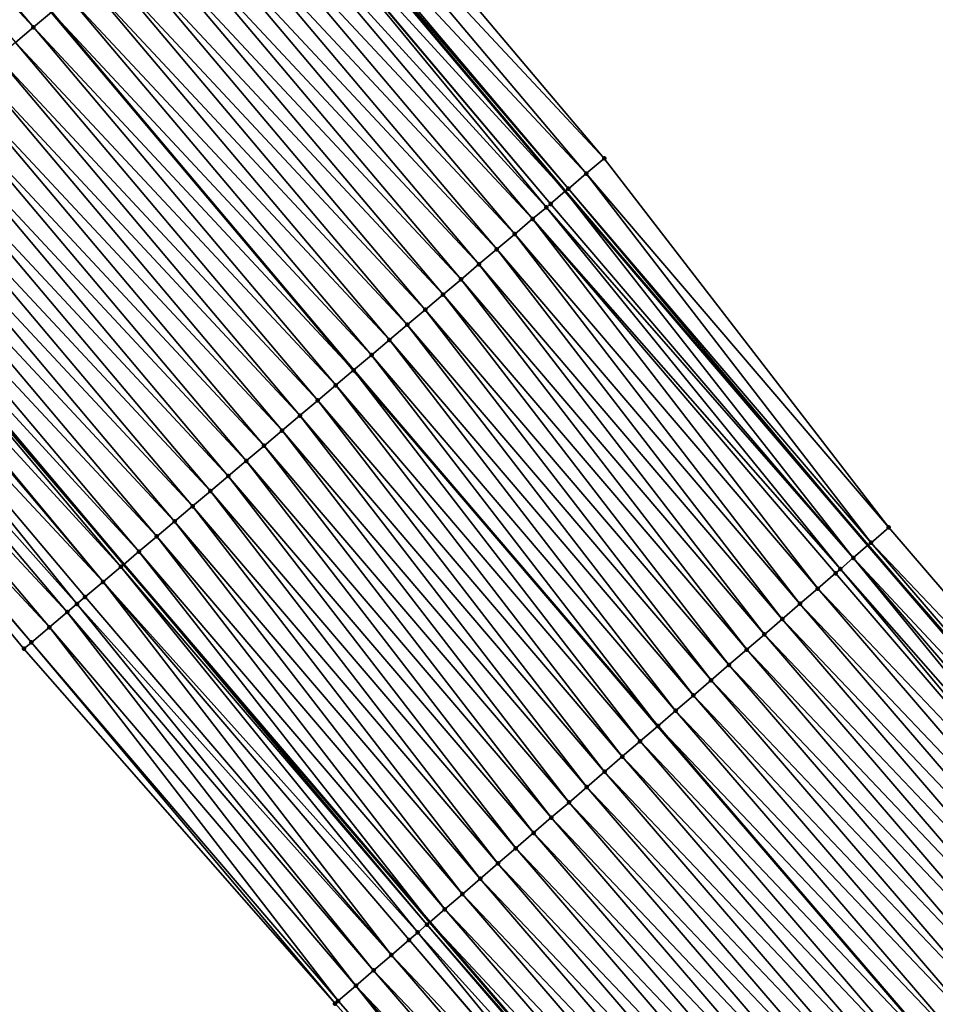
# Model space of a CAD drawing. Header units: feet. Extents: x 2007189 to 2022806, y 818621 to 837694.
# Tile 19 of 256: x 2014608 to 2014647, y 821055 to 821097. Entities that reach past the tile are written whole.
import ezdxf

# ---------------------------------------------------------------- set-up
doc = ezdxf.new("R2010")
doc.units = ezdxf.units.FT
doc.header["$MEASUREMENT"] = 0
for name, color, linetype, lineweight in [('EP_Travel Lane', 172, 'Continuous', 53), ('Road Shots', 141, 'Continuous', 100), ('Road X-Section', 40, 'Continuous', 13), ('STRIPING', 60, 'Continuous', 53)]:
    doc.layers.add(name, color=color, linetype=linetype, lineweight=lineweight)
doc.layers.add('I-77-MM17-21_SB-Surface-Border', color=7, linetype='Continuous')
doc.layers.add('I-77-MM17-21_SB-Surface-TIN', color=7, linetype='Continuous')

msp = doc.modelspace()

# ---------------------------------------------------------------- linework, layer by layer
at = {"layer": 'EP_Travel Lane'}
for points in [[(2014373.853957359, 821369.7973482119, 268.5184377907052), (2014386.100229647, 821353.9863213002, 268.3177744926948), (2014398.366243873, 821338.1643333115, 268.1157343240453), (2014410.643683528, 821322.3773104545, 267.928994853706), (2014422.921013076, 821306.5904291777, 267.7250759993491), (2014435.341972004, 821290.8081918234, 267.4988022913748), (2014447.744616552, 821275.1194586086, 267.3036424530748), (2014460.195671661, 821259.4047388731, 267.1147935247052), (2014472.671954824, 821243.7743344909, 266.9326493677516), (2014485.147994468, 821228.1442351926, 266.7116859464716), (2014497.902999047, 821212.5285371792, 266.5123580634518), (2014510.617092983, 821197.091328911, 266.301299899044), (2014523.229087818, 821181.6951979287, 266.0950114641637), (2014535.769997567, 821166.1167104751, 265.8994407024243), (2014548.310847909, 821150.5382968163, 265.6941233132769), (2014561.072843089, 821134.984955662, 265.4972799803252), (2014573.819890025, 821119.5746182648, 265.3118662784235), (2014586.669437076, 821104.1072733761, 265.128037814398), (2014599.570827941, 821088.8263381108, 264.9107476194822), (2014612.472190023, 821073.5454369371, 264.6891611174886), (2014625.529469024, 821058.2732003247, 264.4614880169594), (2014638.56351535, 821043.1050384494, 264.2596367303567), (2014651.639657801, 821027.91879922, 264.0519494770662), (2014664.743546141, 821012.8108900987, 263.8532387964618)], [(2014405.504664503, 821369.0269005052, 267.5518156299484), (2014417.742723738, 821353.2436675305, 267.329344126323), (2014430.020133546, 821337.4566830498, 267.1379403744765), (2014442.297477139, 821321.6697837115, 266.9362125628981), (2014454.599537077, 821306.0416258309, 266.7578830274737), (2014467.002259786, 821290.3527937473, 266.5752984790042), (2014479.381460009, 821274.7287879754, 266.3502706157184), (2014491.857649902, 821259.0985004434, 266.1532553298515), (2014504.333707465, 821243.4683786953, 265.9351483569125), (2014516.849162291, 821228.1429652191, 265.7118770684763), (2014529.563236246, 821212.7057812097, 265.4976771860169), (2014542.324479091, 821197.1465768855, 265.2964364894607), (2014554.898113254, 821181.5944285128, 265.1107420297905), (2014567.471860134, 821166.0421407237, 264.9434946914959), (2014580.075537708, 821150.712655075, 264.772652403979), (2014592.822525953, 821135.3023886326, 264.5777724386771), (2014605.514837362, 821120.0283185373, 264.3753991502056), (2014618.416291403, 821104.7473084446, 264.1675141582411), (2014631.31766812, 821089.4663899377, 263.9481167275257), (2014644.236063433, 821074.3584732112, 263.7194495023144), (2014657.269999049, 821059.190440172, 263.5019639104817), (2014670.282031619, 821044.0730757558, 263.2928787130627), (2014683.37444203, 821028.9551887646, 263.0971655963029), (2014696.466936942, 821013.8372041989, 262.9149687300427)]]:
    msp.add_polyline3d(points, dxfattribs=at)
at = {"layer": 'I-77-MM17-21_SB-Surface-Border', "color": 3, "linetype": 'Continuous', "lineweight": -3}
for points in [[(2014405.641703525, 821369.1331777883, 267.5420234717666), (2014418.667895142, 821353.964126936, 267.2566906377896), (2014430.156331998, 821337.5627141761, 267.1295725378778), (2014443.222591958, 821322.390315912, 266.8547292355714), (2014455.518322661, 821306.7689944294, 266.6774759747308), (2014467.921069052, 821291.0801324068, 266.4986994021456), (2014480.296797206, 821275.4603400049, 266.2784309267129), (2014492.772867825, 821259.8302019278, 266.0624007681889), (2014504.467885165, 821243.5755989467, 265.9259152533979), (2014517.754245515, 821228.889534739, 265.6235767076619), (2014531.239793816, 821214.0886115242, 265.3418197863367), (2014543.235657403, 821197.8844702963, 265.21054609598), (2014555.810841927, 821182.3335444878, 265.0273428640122), (2014569.163251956, 821167.41184108, 264.7863094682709), (2014581.749516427, 821152.0994371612, 264.6055544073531), (2014594.496481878, 821136.6891982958, 264.4069952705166), (2014607.173482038, 821121.4309101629, 264.2115497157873), (2014620.074939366, 821106.1498961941, 264.0041525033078), (2014632.976235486, 821090.8690731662, 263.7727450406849), (2014645.124142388, 821075.1228823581, 263.6301706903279), (2014658.158100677, 821059.9548229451, 263.4158821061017), (2014671.167343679, 821044.8408362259, 263.2088249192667), (2014684.259726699, 821029.722980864, 263.0087292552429), (2014697.352205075, 821014.6050153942, 262.8238862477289)], [(2014661.740030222, 821010.2088786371, 263.924746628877), (2014649.391660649, 821025.9712155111, 264.1129668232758), (2014634.794416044, 821039.8648535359, 264.3563422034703), (2014621.488211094, 821054.7989266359, 264.5736757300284), (2014608.207787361, 821069.9433442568, 264.8171095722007), (2014595.516439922, 821085.4015963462, 265.0357809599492), (2014582.543688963, 821100.6221802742, 265.260665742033), (2014569.767052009, 821116.220677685, 265.4334277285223), (2014557.339517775, 821131.8953676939, 265.6141137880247), (2014544.77028889, 821147.6736505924, 265.8213256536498), (2014531.555560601, 821162.7067583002, 266.0568648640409), (2014519.07631249, 821178.3350408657, 266.2578212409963), (2014506.276411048, 821193.5142363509, 266.4639448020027), (2014494.015150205, 821209.3245491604, 266.6633381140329), (2014480.546410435, 821224.4688368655, 266.8971376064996), (2014468.215099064, 821240.2147896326, 267.0924158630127), (2014455.475110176, 821255.634717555, 267.2733902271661), (2014442.982557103, 821271.3525292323, 267.4842949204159), (2014430.454364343, 821286.9421755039, 267.6665810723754), (2014417.925083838, 821302.7026386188, 267.913826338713), (2014407.151252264, 821319.6594861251, 268.0642212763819), (2014393.626834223, 821334.476079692, 268.3011763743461), (2014381.25188892, 821350.228200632, 268.5185010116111), (2014369.131771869, 821366.137092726, 268.7079517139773)]]:
    msp.add_polyline3d(points, dxfattribs=at)
at = {"layer": 'I-77-MM17-21_SB-Surface-TIN', "color": 128, "linetype": 'Continuous', "lineweight": -3}
for points in [[(2014608.617257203, 821096.468906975, 264.5546716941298), (2014595.715816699, 821111.7499010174, 264.7645706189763), (2014594.951911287, 821111.1045727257, 264.7923407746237)], [(2014608.617257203, 821096.468906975, 264.5546716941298), (2014609.381153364, 821097.1142461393, 264.5255288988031), (2014595.715816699, 821111.7499010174, 264.7645706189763)], [(2014607.853368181, 821095.8235592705, 264.5848844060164), (2014608.617257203, 821096.468906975, 264.5546716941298), (2014594.951911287, 821111.1045727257, 264.7923407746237)], [(2014632.976235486, 821090.8690731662, 263.7727450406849), (2014620.074939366, 821106.1498961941, 264.0041525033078), (2014619.311351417, 821105.5041918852, 264.079227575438)], [(2014632.212696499, 821090.2233108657, 263.8551153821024), (2014619.311351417, 821105.5041918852, 264.079227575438), (2014618.547791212, 821104.8584547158, 264.1584366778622)], [(2014632.212696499, 821090.2233108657, 263.8551153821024), (2014632.976235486, 821090.8690731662, 263.7727450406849), (2014619.311351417, 821105.5041918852, 264.079227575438)], [(2014617.806075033, 821104.2315413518, 264.2096376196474), (2014631.31766812, 821089.4663899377, 263.9481167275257), (2014618.416291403, 821104.7473084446, 264.1675141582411)], [(2014631.449163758, 821089.5775411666, 263.9384165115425), (2014618.547791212, 821104.8584547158, 264.1584366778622), (2014618.416291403, 821104.7473084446, 264.1675141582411)], [(2014631.449163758, 821089.5775411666, 263.9384165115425), (2014618.416291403, 821104.7473084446, 264.1675141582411), (2014631.31766812, 821089.4663899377, 263.9481167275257)], [(2014631.449163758, 821089.5775411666, 263.9384165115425), (2014632.212696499, 821090.2233108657, 263.8551153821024), (2014618.547791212, 821104.8584547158, 264.1584366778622)], [(2014630.50921894, 821088.7830856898, 264.0029555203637), (2014617.784049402, 821104.212932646, 264.210585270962), (2014617.020144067, 821103.567604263, 264.2383672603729)], [(2014630.685450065, 821088.9319857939, 263.9947544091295), (2014617.806075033, 821104.2315413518, 264.2096376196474), (2014617.784049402, 821104.212932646, 264.210585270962)], [(2014630.50921894, 821088.7830856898, 264.0029555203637), (2014630.685450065, 821088.9319857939, 263.9947544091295), (2014617.784049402, 821104.212932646, 264.210585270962)], [(2014630.685450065, 821088.9319857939, 263.9947544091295), (2014631.31766812, 821089.4663899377, 263.9481167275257), (2014617.806075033, 821104.2315413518, 264.2096376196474)], [(2014629.921561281, 821088.2866378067, 264.0250023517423), (2014617.020144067, 821103.567604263, 264.2383672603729), (2014616.256231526, 821102.9222844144, 264.2650755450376)], [(2014629.921561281, 821088.2866378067, 264.0250023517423), (2014630.50921894, 821088.7830856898, 264.0029555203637), (2014617.020144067, 821103.567604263, 264.2383672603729)], [(2014629.157652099, 821087.6413139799, 264.0522107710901), (2014616.256231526, 821102.9222844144, 264.2650755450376), (2014615.492318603, 821102.2769650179, 264.2917269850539)], [(2014629.157652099, 821087.6413139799, 264.0522107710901), (2014629.921561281, 821088.2866378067, 264.0250023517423), (2014616.256231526, 821102.9222844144, 264.2650755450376)], [(2014628.393752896, 821086.995978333, 264.0809062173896), (2014615.492318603, 821102.2769650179, 264.2917269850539), (2014614.728416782, 821101.6316324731, 264.3200325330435)], [(2014628.393752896, 821086.995978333, 264.0809062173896), (2014629.157652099, 821087.6413139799, 264.0522107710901), (2014615.492318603, 821102.2769650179, 264.2917269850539)], [(2014627.629857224, 821086.3506385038, 264.110127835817), (2014614.728416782, 821101.6316324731, 264.3200325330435), (2014613.964518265, 821100.9862960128, 264.3488306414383)], [(2014627.629857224, 821086.3506385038, 264.110127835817), (2014628.393752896, 821086.995978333, 264.0809062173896), (2014614.728416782, 821101.6316324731, 264.3200325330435)], [(2014626.865954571, 821085.7053069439, 264.1383091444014), (2014613.964518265, 821100.9862960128, 264.3488306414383), (2014613.200624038, 821100.3409544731, 264.3782677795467)], [(2014626.865954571, 821085.7053069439, 264.1383091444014), (2014627.629857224, 821086.3506385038, 264.110127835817), (2014613.964518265, 821100.9862960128, 264.3488306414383)], [(2014626.102062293, 821085.0599630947, 264.1680364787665), (2014613.200624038, 821100.3409544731, 264.3782677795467), (2014612.436734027, 821099.6956079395, 264.4083331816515)], [(2014626.102062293, 821085.0599630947, 264.1680364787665), (2014626.865954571, 821085.7053069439, 264.1383091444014), (2014613.200624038, 821100.3409544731, 264.3782677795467)], [(2014625.338146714, 821084.4146468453, 264.1942916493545), (2014612.436734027, 821099.6956079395, 264.4083331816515), (2014611.672846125, 821099.0502589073, 264.4387129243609)], [(2014625.338146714, 821084.4146468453, 264.1942916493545), (2014626.102062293, 821085.0599630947, 264.1680364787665), (2014612.436734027, 821099.6956079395, 264.4083331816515)], [(2014624.574265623, 821083.7692897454, 264.2256859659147), (2014611.672846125, 821099.0502589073, 264.4387129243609), (2014610.908964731, 821098.4049021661, 264.4700624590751)], [(2014624.574265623, 821083.7692897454, 264.2256859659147), (2014625.338146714, 821084.4146468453, 264.1942916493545), (2014611.672846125, 821099.0502589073, 264.4387129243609)], [(2014623.810388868, 821083.123927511, 264.2577262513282), (2014610.908964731, 821098.4049021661, 264.4700624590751), (2014610.145075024, 821097.7595552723, 264.5001731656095)], [(2014623.810388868, 821083.123927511, 264.2577262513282), (2014624.574265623, 821083.7692897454, 264.2256859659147), (2014610.908964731, 821098.4049021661, 264.4700624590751)], [(2014623.046496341, 821082.4785839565, 264.2874165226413), (2014610.145075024, 821097.7595552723, 264.5001731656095), (2014609.381153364, 821097.1142461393, 264.5255288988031)], [(2014623.046496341, 821082.4785839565, 264.2874165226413), (2014623.810388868, 821083.123927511, 264.2577262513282), (2014610.145075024, 821097.7595552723, 264.5001731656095)], [(2014608.617257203, 821096.468906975, 264.5546716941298), (2014622.282563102, 821081.8332885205, 264.311047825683), (2014609.381153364, 821097.1142461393, 264.5255288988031)], [(2014623.046496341, 821082.4785839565, 264.2874165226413), (2014609.381153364, 821097.1142461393, 264.5255288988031), (2014622.282563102, 821081.8332885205, 264.311047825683)], [(2014621.518662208, 821081.1879549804, 264.33948367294), (2014608.617257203, 821096.468906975, 264.5546716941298), (2014607.853368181, 821095.8235592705, 264.5848844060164)], [(2014621.518662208, 821081.1879549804, 264.33948367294), (2014622.282563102, 821081.8332885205, 264.311047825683), (2014608.617257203, 821096.468906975, 264.5546716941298)], [(2014620.754754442, 821080.5426294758, 264.3669031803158), (2014607.853368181, 821095.8235592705, 264.5848844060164), (2014607.089476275, 821095.1782149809, 264.6146674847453)], [(2014620.754754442, 821080.5426294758, 264.3669031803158), (2014621.518662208, 821081.1879549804, 264.33948367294), (2014607.853368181, 821095.8235592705, 264.5848844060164)], [(2014619.990877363, 821079.8972676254, 264.3988951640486), (2014607.089476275, 821095.1782149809, 264.6146674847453), (2014606.325577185, 821094.5328792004, 264.6433800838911)], [(2014619.990877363, 821079.8972676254, 264.3988951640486), (2014620.754754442, 821080.5426294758, 264.3669031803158), (2014607.089476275, 821095.1782149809, 264.6146674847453)], [(2014619.226983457, 821079.251925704, 264.4283799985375), (2014606.325577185, 821094.5328792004, 264.6433800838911), (2014605.561685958, 821093.8875341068, 264.6732643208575)], [(2014619.226983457, 821079.251925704, 264.4283799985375), (2014619.990877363, 821079.8972676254, 264.3988951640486), (2014606.325577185, 821094.5328792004, 264.6433800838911)], [(2014618.463089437, 821078.6065839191, 264.4578476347), (2014605.561685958, 821093.8875341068, 264.6732643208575), (2014604.797796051, 821093.2421874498, 264.7033452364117)], [(2014618.463089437, 821078.6065839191, 264.4578476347), (2014619.226983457, 821079.251925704, 264.4283799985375), (2014605.561685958, 821093.8875341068, 264.6732643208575)], [(2014617.699187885, 821077.9612510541, 264.4861931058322), (2014604.797796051, 821093.2421874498, 264.7033452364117), (2014604.033900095, 821092.5968479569, 264.7325248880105)], [(2014617.699187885, 821077.9612510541, 264.4861931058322), (2014618.463089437, 821078.6065839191, 264.4578476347), (2014604.797796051, 821093.2421874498, 264.7033452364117)], [(2014616.935273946, 821077.3159328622, 264.5126926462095), (2014604.033900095, 821092.5968479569, 264.7325248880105), (2014603.269982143, 821091.9515345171, 264.7584269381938)], [(2014616.935273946, 821077.3159328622, 264.5126926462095), (2014617.699187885, 821077.9612510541, 264.4861931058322), (2014604.033900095, 821092.5968479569, 264.7325248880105)], [(2014616.171365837, 821076.6706077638, 264.5400610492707), (2014603.269982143, 821091.9515345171, 264.7584269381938), (2014602.506071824, 821091.3062120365, 264.7854663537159)], [(2014616.171365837, 821076.6706077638, 264.5400610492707), (2014616.935273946, 821077.3159328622, 264.5126926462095), (2014603.269982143, 821091.9515345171, 264.7584269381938)], [(2014615.407467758, 821076.0252707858, 264.5689239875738), (2014602.506071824, 821091.3062120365, 264.7854663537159), (2014601.742166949, 821090.6608831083, 264.8133169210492)], [(2014615.407467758, 821076.0252707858, 264.5689239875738), (2014616.171365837, 821076.6706077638, 264.5400610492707), (2014602.506071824, 821091.3062120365, 264.7854663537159)], [(2014645.124142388, 821075.1228823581, 263.6301706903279), (2014632.976235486, 821090.8690731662, 263.7727450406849), (2014632.212696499, 821090.2233108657, 263.8551153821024)], [(2014614.643562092, 821075.3799427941, 264.5966563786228), (2014601.742166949, 821090.6608831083, 264.8133169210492), (2014600.978276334, 821090.01553729, 264.8432923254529)], [(2014614.643562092, 821075.3799427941, 264.5966563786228), (2014615.407467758, 821076.0252707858, 264.5689239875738), (2014601.742166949, 821090.6608831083, 264.8133169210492)], [(2014613.879688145, 821074.7345772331, 264.6291151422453), (2014600.978276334, 821090.01553729, 264.8432923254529), (2014600.2144173, 821089.3701540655, 264.8779735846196)], [(2014613.879688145, 821074.7345772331, 264.6291151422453), (2014614.643562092, 821075.3799427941, 264.5966563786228), (2014600.978276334, 821090.01553729, 264.8432923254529)], [(2014644.366258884, 821074.4704918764, 263.7095940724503), (2014632.212696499, 821090.2233108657, 263.8551153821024), (2014631.449163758, 821089.5775411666, 263.9384165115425)], [(2014644.366258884, 821074.4704918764, 263.7095940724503), (2014645.124142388, 821075.1228823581, 263.6301706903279), (2014632.212696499, 821090.2233108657, 263.8551153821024)], [(2014631.449163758, 821089.5775411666, 263.9384165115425), (2014631.31766812, 821089.4663899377, 263.9481167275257), (2014644.236063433, 821074.3584732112, 263.7194495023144)], [(2014644.366258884, 821074.4704918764, 263.7095940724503), (2014631.449163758, 821089.5775411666, 263.9384165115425), (2014644.236063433, 821074.3584732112, 263.7194495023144)], [(2014613.115806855, 821074.08922037, 264.6604796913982), (2014600.2144173, 821089.3701540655, 264.8779735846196), (2014599.570827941, 821088.8263381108, 264.9107476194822)], [(2014613.115806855, 821074.08922037, 264.6604796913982), (2014613.879688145, 821074.7345772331, 264.6291151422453), (2014600.2144173, 821089.3701540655, 264.8779735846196)], [(2014643.608219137, 821073.8182832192, 263.766975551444), (2014631.31766812, 821089.4663899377, 263.9481167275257), (2014630.685450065, 821088.9319857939, 263.9947544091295)], [(2014643.608219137, 821073.8182832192, 263.766975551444), (2014644.236063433, 821074.3584732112, 263.7194495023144), (2014631.31766812, 821089.4663899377, 263.9481167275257)], [(2014612.351943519, 821073.4438422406, 264.6945196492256), (2014599.450586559, 821088.7247373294, 264.9168707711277), (2014598.808146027, 821088.1820498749, 264.9379980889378)], [(2014599.450586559, 821088.7247373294, 264.9168707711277), (2014612.472190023, 821073.5454369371, 264.6891611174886), (2014599.570827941, 821088.8263381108, 264.9107476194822)], [(2014612.351943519, 821073.4438422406, 264.6945196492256), (2014612.472190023, 821073.5454369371, 264.6891611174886), (2014599.450586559, 821088.7247373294, 264.9168707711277)], [(2014613.115806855, 821074.08922037, 264.6604796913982), (2014599.570827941, 821088.8263381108, 264.9107476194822), (2014612.472190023, 821073.5454369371, 264.6891611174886)], [(2014643.059978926, 821073.3467963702, 263.7936427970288), (2014630.50921894, 821088.7830856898, 264.0029555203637), (2014629.921561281, 821088.2866378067, 264.0250023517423)], [(2014643.608219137, 821073.8182832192, 263.766975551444), (2014630.685450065, 821088.9319857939, 263.9947544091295), (2014630.50921894, 821088.7830856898, 264.0029555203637)], [(2014643.059978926, 821073.3467963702, 263.7936427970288), (2014643.608219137, 821073.8182832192, 263.766975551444), (2014630.50921894, 821088.7830856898, 264.0029555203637)], [(2014642.091764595, 821072.5143023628, 263.8288284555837), (2014629.921561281, 821088.2866378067, 264.0250023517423), (2014629.157652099, 821087.6413139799, 264.0522107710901)], [(2014642.091764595, 821072.5143023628, 263.8288284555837), (2014642.850020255, 821073.1662597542, 263.8019069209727), (2014629.921561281, 821088.2866378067, 264.0250023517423)], [(2014642.850020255, 821073.1662597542, 263.8019069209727), (2014643.059978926, 821073.3467963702, 263.7936427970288), (2014629.921561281, 821088.2866378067, 264.0250023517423)], [(2014611.588028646, 821072.7985251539, 264.7208801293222), (2014598.686658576, 821088.0794357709, 264.9412780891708), (2014597.922693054, 821087.434178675, 264.9600918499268)], [(2014611.588028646, 821072.7985251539, 264.7208801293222), (2014598.808146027, 821088.1820498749, 264.9379980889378), (2014598.686658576, 821088.0794357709, 264.9412780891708)], [(2014611.588028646, 821072.7985251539, 264.7208801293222), (2014612.351943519, 821073.4438422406, 264.6945196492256), (2014598.808146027, 821088.1820498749, 264.9379980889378)], [(2014610.473900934, 821071.8573924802, 264.7573637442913), (2014597.922693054, 821087.434178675, 264.9600918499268), (2014597.158764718, 821086.7888775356, 264.9844464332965)], [(2014610.473900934, 821071.8573924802, 264.7573637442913), (2014610.824113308, 821072.1532086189, 264.7471712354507), (2014597.922693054, 821087.434178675, 264.9600918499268)], [(2014610.824113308, 821072.1532086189, 264.7471712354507), (2014611.588028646, 821072.7985251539, 264.7208801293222), (2014597.922693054, 821087.434178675, 264.9600918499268)], [(2014641.333507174, 821071.8623470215, 263.8555014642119), (2014629.157652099, 821087.6413139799, 264.0522107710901), (2014628.393752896, 821086.995978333, 264.0809062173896)], [(2014641.333507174, 821071.8623470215, 263.8555014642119), (2014642.091764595, 821072.5143023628, 263.8288284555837), (2014629.157652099, 821087.6413139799, 264.0522107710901)], [(2014610.060162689, 821071.5079338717, 264.7682052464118), (2014597.158764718, 821086.7888775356, 264.9844464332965), (2014596.394856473, 821086.143552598, 265.0117949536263)], [(2014610.060162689, 821071.5079338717, 264.7682052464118), (2014610.473900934, 821071.8573924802, 264.7573637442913), (2014597.158764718, 821086.7888775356, 264.9844464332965)], [(2014640.575265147, 821071.2103737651, 263.8843462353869), (2014628.393752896, 821086.995978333, 264.0809062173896), (2014627.629857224, 821086.3506385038, 264.110127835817)], [(2014640.575265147, 821071.2103737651, 263.8843462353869), (2014641.333507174, 821071.8623470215, 263.8555014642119), (2014628.393752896, 821086.995978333, 264.0809062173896)], [(2014639.81701912, 821070.5584051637, 263.9126267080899), (2014627.629857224, 821086.3506385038, 264.110127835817), (2014626.865954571, 821085.7053069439, 264.1383091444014)], [(2014639.81701912, 821070.5584051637, 263.9126267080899), (2014640.575265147, 821071.2103737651, 263.8843462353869), (2014627.629857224, 821086.3506385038, 264.110127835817)], [(2014609.296213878, 821070.8626569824, 264.7895087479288), (2014596.394856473, 821086.143552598, 265.0117949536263), (2014595.630906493, 821085.4982770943, 265.0329244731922)], [(2014609.296213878, 821070.8626569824, 264.7895087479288), (2014610.060162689, 821071.5079338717, 264.7682052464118), (2014596.394856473, 821086.143552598, 265.0117949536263)], [(2014608.532256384, 821070.2173903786, 264.8095182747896), (2014595.630906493, 821085.4982770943, 265.0329244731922), (2014595.516439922, 821085.4015963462, 265.0357809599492)], [(2014608.207787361, 821069.9433442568, 264.8171095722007), (2014608.532256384, 821070.2173903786, 264.8095182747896), (2014595.516439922, 821085.4015963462, 265.0357809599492)], [(2014608.532256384, 821070.2173903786, 264.8095182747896), (2014609.296213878, 821070.8626569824, 264.7895087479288), (2014595.630906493, 821085.4982770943, 265.0329244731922)], [(2014639.058778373, 821069.9064304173, 263.9416521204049), (2014626.865954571, 821085.7053069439, 264.1383091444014), (2014626.102062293, 821085.0599630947, 264.1680364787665)], [(2014639.058778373, 821069.9064304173, 263.9416521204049), (2014639.81701912, 821070.5584051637, 263.9126267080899), (2014626.865954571, 821085.7053069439, 264.1383091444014)], [(2014638.300527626, 821069.2544673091, 263.9692666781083), (2014626.102062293, 821085.0599630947, 264.1680364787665), (2014625.338146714, 821084.4146468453, 264.1942916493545)], [(2014638.300527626, 821069.2544673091, 263.9692666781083), (2014639.058778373, 821069.9064304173, 263.9416521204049), (2014626.102062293, 821085.0599630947, 264.1680364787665)], [(2014637.542296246, 821068.6024816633, 263.9996133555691), (2014625.338146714, 821084.4146468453, 264.1942916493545), (2014624.574265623, 821083.7692897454, 264.2256859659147)], [(2014637.542296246, 821068.6024816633, 263.9996133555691), (2014638.300527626, 821069.2544673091, 263.9692666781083), (2014625.338146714, 821084.4146468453, 264.1942916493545)], [(2014636.784075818, 821067.9504832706, 264.0315053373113), (2014624.574265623, 821083.7692897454, 264.2256859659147), (2014623.810388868, 821083.123927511, 264.2577262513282)], [(2014636.784075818, 821067.9504832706, 264.0315053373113), (2014637.542296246, 821068.6024816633, 263.9996133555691), (2014624.574265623, 821083.7692897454, 264.2256859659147)], [(2014636.025831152, 821067.2985130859, 264.0599777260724), (2014623.810388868, 821083.123927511, 264.2577262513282), (2014623.046496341, 821082.4785839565, 264.2874165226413)], [(2014636.025831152, 821067.2985130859, 264.0599777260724), (2014636.784075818, 821067.9504832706, 264.0315053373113), (2014623.810388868, 821083.123927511, 264.2577262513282)], [(2014623.046496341, 821082.4785839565, 264.2874165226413), (2014622.282563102, 821081.8332885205, 264.311047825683), (2014635.267563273, 821066.6465698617, 264.0851790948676)], [(2014636.025831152, 821067.2985130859, 264.0599777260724), (2014623.046496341, 821082.4785839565, 264.2874165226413), (2014635.267563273, 821066.6465698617, 264.0851790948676)], [(2014634.509331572, 821065.9945846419, 264.115476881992), (2014622.282563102, 821081.8332885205, 264.311047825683), (2014621.518662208, 821081.1879549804, 264.33948367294)], [(2014634.509331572, 821065.9945846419, 264.115476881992), (2014635.267563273, 821066.6465698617, 264.0851790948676), (2014622.282563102, 821081.8332885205, 264.311047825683)], [(2014633.751080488, 821065.3426219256, 264.1430439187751), (2014621.518662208, 821081.1879549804, 264.33948367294), (2014620.754754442, 821080.5426294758, 264.3669031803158)], [(2014633.751080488, 821065.3426219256, 264.1430439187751), (2014634.509331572, 821065.9945846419, 264.115476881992), (2014621.518662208, 821081.1879549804, 264.33948367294)], [(2014632.992847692, 821064.6906379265, 264.1731909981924), (2014620.754754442, 821080.5426294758, 264.3669031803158), (2014619.990877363, 821079.8972676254, 264.3988951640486)], [(2014632.992847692, 821064.6906379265, 264.1731909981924), (2014633.751080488, 821065.3426219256, 264.1430439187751), (2014620.754754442, 821080.5426294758, 264.3669031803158)], [(2014632.234616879, 821064.0386516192, 264.203617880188), (2014619.990877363, 821079.8972676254, 264.3988951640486), (2014619.226983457, 821079.251925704, 264.4283799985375)], [(2014632.234616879, 821064.0386516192, 264.203617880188), (2014632.992847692, 821064.6906379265, 264.1731909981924), (2014619.990877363, 821079.8972676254, 264.3988951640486)], [(2014631.476397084, 821063.3866524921, 264.2355988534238), (2014619.226983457, 821079.251925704, 264.4283799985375), (2014618.463089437, 821078.6065839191, 264.4578476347)], [(2014631.476397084, 821063.3866524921, 264.2355988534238), (2014632.234616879, 821064.0386516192, 264.203617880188), (2014619.226983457, 821079.251925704, 264.4283799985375)], [(2014630.718154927, 821062.7346793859, 264.2644254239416), (2014618.463089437, 821078.6065839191, 264.4578476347), (2014617.699187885, 821077.9612510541, 264.4861931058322)], [(2014630.718154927, 821062.7346793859, 264.2644254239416), (2014631.476397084, 821063.3866524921, 264.2355988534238), (2014618.463089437, 821078.6065839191, 264.4578476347)], [(2014629.959892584, 821062.0827297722, 264.2904041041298), (2014617.699187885, 821077.9612510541, 264.4861931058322), (2014616.935273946, 821077.3159328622, 264.5126926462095)], [(2014629.959892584, 821062.0827297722, 264.2904041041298), (2014630.718154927, 821062.7346793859, 264.2644254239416), (2014617.699187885, 821077.9612510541, 264.4861931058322)], [(2014629.201630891, 821061.4307794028, 264.3164743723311), (2014616.935273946, 821077.3159328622, 264.5126926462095), (2014616.171365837, 821076.6706077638, 264.5400610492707)], [(2014629.201630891, 821061.4307794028, 264.3164743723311), (2014629.959892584, 821062.0827297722, 264.2904041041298), (2014616.935273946, 821077.3159328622, 264.5126926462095)], [(2014628.443383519, 821060.7788123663, 264.3445651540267), (2014616.171365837, 821076.6706077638, 264.5400610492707), (2014615.407467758, 821076.0252707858, 264.5689239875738)], [(2014628.443383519, 821060.7788123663, 264.3445651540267), (2014629.201630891, 821061.4307794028, 264.3164743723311), (2014616.171365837, 821076.6706077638, 264.5400610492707)], [(2014627.685151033, 821060.1268280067, 264.3747559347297), (2014615.407467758, 821076.0252707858, 264.5689239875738), (2014614.643562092, 821075.3799427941, 264.5966563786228)], [(2014627.685151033, 821060.1268280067, 264.3747559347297), (2014628.443383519, 821060.7788123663, 264.3445651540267), (2014615.407467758, 821076.0252707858, 264.5689239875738)], [(2014626.926929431, 821059.4748309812, 264.4064821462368), (2014614.643562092, 821075.3799427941, 264.5966563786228), (2014613.879688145, 821074.7345772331, 264.6291151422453)], [(2014626.926929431, 821059.4748309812, 264.4064821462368), (2014627.685151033, 821060.1268280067, 264.3747559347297), (2014614.643562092, 821075.3799427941, 264.5966563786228)], [(2014658.158100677, 821059.9548229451, 263.4158821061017), (2014645.124142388, 821075.1228823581, 263.6301706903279), (2014644.366258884, 821074.4704918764, 263.7095940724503)], [(2014626.168705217, 821058.8228369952, 264.4378398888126), (2014613.879688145, 821074.7345772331, 264.6291151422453), (2014613.115806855, 821074.08922037, 264.6604796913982)], [(2014626.168705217, 821058.8228369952, 264.4378398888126), (2014626.926929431, 821059.4748309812, 264.4064821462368), (2014613.879688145, 821074.7345772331, 264.6291151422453)], [(2014657.400190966, 821059.3024629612, 263.4916090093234), (2014644.366258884, 821074.4704918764, 263.7095940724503), (2014644.236063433, 821074.3584732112, 263.7194495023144)], [(2014657.400190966, 821059.3024629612, 263.4916090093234), (2014658.158100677, 821059.9548229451, 263.4158821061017), (2014644.366258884, 821074.4704918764, 263.7095940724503)], [(2014613.115806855, 821074.08922037, 264.6604796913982), (2014612.472190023, 821073.5454369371, 264.6891611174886), (2014625.529469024, 821058.2732003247, 264.4614880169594)], [(2014626.168705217, 821058.8228369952, 264.4378398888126), (2014613.115806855, 821074.08922037, 264.6604796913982), (2014625.529469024, 821058.2732003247, 264.4614880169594)], [(2014643.608219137, 821073.8182832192, 263.766975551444), (2014657.269999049, 821059.190440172, 263.5019639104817), (2014644.236063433, 821074.3584732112, 263.7194495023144)], [(2014657.400190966, 821059.3024629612, 263.4916090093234), (2014644.236063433, 821074.3584732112, 263.7194495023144), (2014657.269999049, 821059.190440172, 263.5019639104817)], [(2014656.267116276, 821058.3276673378, 263.5711898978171), (2014643.608219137, 821073.8182832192, 263.766975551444), (2014643.059978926, 821073.3467963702, 263.7936427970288)], [(2014656.642171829, 821058.6502303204, 263.5518985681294), (2014657.269999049, 821059.190440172, 263.5019639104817), (2014643.608219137, 821073.8182832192, 263.766975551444)], [(2014656.267116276, 821058.3276673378, 263.5711898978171), (2014656.642171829, 821058.6502303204, 263.5518985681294), (2014643.608219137, 821073.8182832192, 263.766975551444)], [(2014625.020085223, 821057.8352535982, 264.4776467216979), (2014612.351943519, 821073.4438422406, 264.6945196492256), (2014611.588028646, 821072.7985251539, 264.7208801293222)], [(2014625.410457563, 821058.1708702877, 264.4658907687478), (2014612.472190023, 821073.5454369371, 264.6891611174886), (2014612.351943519, 821073.4438422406, 264.6945196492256)], [(2014625.020085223, 821057.8352535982, 264.4776467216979), (2014625.410457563, 821058.1708702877, 264.4658907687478), (2014612.351943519, 821073.4438422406, 264.6945196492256)], [(2014625.410457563, 821058.1708702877, 264.4658907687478), (2014625.529469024, 821058.2732003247, 264.4614880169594), (2014612.472190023, 821073.5454369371, 264.6891611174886)], [(2014655.883955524, 821057.9982271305, 263.5843727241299), (2014642.850020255, 821073.1662597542, 263.8019069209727), (2014642.091764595, 821072.5143023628, 263.8288284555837)], [(2014655.883955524, 821057.9982271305, 263.5843727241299), (2014643.059978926, 821073.3467963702, 263.7936427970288), (2014642.850020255, 821073.1662597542, 263.8019069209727)], [(2014655.883955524, 821057.9982271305, 263.5843727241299), (2014656.267116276, 821058.3276673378, 263.5711898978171), (2014643.059978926, 821073.3467963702, 263.7936427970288)], [(2014623.893853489, 821056.8670634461, 264.5066485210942), (2014611.588028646, 821072.7985251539, 264.7208801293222), (2014610.824113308, 821072.1532086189, 264.7471712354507)], [(2014623.893853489, 821056.8670634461, 264.5066485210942), (2014624.65215852, 821057.5189633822, 264.4866920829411), (2014611.588028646, 821072.7985251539, 264.7208801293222)], [(2014624.65215852, 821057.5189633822, 264.4866920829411), (2014625.020085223, 821057.8352535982, 264.4776467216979), (2014611.588028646, 821072.7985251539, 264.7208801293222)], [(2014655.125677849, 821057.3462953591, 263.6081890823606), (2014642.091764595, 821072.5143023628, 263.8288284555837), (2014641.333507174, 821071.8623470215, 263.8555014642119)], [(2014655.125677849, 821057.3462953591, 263.6081890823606), (2014655.883955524, 821057.9982271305, 263.5843727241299), (2014642.091764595, 821072.5143023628, 263.8288284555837)], [(2014623.893853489, 821056.8670634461, 264.5066485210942), (2014610.824113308, 821072.1532086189, 264.7471712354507), (2014610.473900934, 821071.8573924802, 264.7573637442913)], [(2014622.377277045, 821055.5632244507, 264.5513041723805), (2014610.060162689, 821071.5079338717, 264.7682052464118), (2014609.296213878, 821070.8626569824, 264.7895087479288)], [(2014623.135572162, 821056.2151359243, 264.5299490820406), (2014610.473900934, 821071.8573924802, 264.7573637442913), (2014610.060162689, 821071.5079338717, 264.7682052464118)], [(2014622.377277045, 821055.5632244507, 264.5513041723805), (2014623.135572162, 821056.2151359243, 264.5299490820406), (2014610.060162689, 821071.5079338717, 264.7682052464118)], [(2014623.135572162, 821056.2151359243, 264.5299490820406), (2014623.893853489, 821056.8670634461, 264.5066485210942), (2014610.473900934, 821071.8573924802, 264.7573637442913)], [(2014654.367425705, 821056.6943338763, 263.6356072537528), (2014641.333507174, 821071.8623470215, 263.8555014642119), (2014640.575265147, 821071.2103737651, 263.8843462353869)], [(2014654.367425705, 821056.6943338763, 263.6356072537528), (2014655.125677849, 821057.3462953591, 263.6081890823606), (2014641.333507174, 821071.8623470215, 263.8555014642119)], [(2014653.609195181, 821056.0423472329, 263.6660755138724), (2014640.575265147, 821071.2103737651, 263.8843462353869), (2014639.81701912, 821070.5584051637, 263.9126267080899)], [(2014653.609195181, 821056.0423472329, 263.6660755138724), (2014654.367425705, 821056.6943338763, 263.6356072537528), (2014640.575265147, 821071.2103737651, 263.8843462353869)], [(2014621.618964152, 821054.911333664, 264.5701514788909), (2014609.296213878, 821070.8626569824, 264.7895087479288), (2014608.532256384, 821070.2173903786, 264.8095182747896)], [(2014621.618964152, 821054.911333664, 264.5701514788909), (2014622.377277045, 821055.5632244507, 264.5513041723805), (2014609.296213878, 821070.8626569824, 264.7895087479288)], [(2014621.488211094, 821054.7989266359, 264.5736757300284), (2014608.532256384, 821070.2173903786, 264.8095182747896), (2014608.207787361, 821069.9433442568, 264.8171095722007)], [(2014621.488211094, 821054.7989266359, 264.5736757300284), (2014621.618964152, 821054.911333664, 264.5701514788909), (2014608.532256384, 821070.2173903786, 264.8095182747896)], [(2014652.85098842, 821055.3903329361, 263.6998961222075), (2014639.81701912, 821070.5584051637, 263.9126267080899), (2014639.058778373, 821069.9064304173, 263.9416521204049)], [(2014652.85098842, 821055.3903329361, 263.6998961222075), (2014653.609195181, 821056.0423472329, 263.6660755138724), (2014639.81701912, 821070.5584051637, 263.9126267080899)], [(2014652.092752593, 821054.738352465, 263.7296161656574), (2014639.058778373, 821069.9064304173, 263.9416521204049), (2014638.300527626, 821069.2544673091, 263.9692666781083)], [(2014652.092752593, 821054.738352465, 263.7296161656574), (2014652.85098842, 821055.3903329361, 263.6998961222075), (2014639.058778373, 821069.9064304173, 263.9416521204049)], [(2014651.334515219, 821054.0863737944, 263.7591179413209), (2014638.300527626, 821069.2544673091, 263.9692666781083), (2014637.542296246, 821068.6024816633, 263.9996133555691)], [(2014651.334515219, 821054.0863737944, 263.7591179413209), (2014652.092752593, 821054.738352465, 263.7296161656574), (2014638.300527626, 821069.2544673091, 263.9692666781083)], [(2014650.576290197, 821053.4343807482, 263.7903624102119), (2014637.542296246, 821068.6024816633, 263.9996133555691), (2014636.784075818, 821067.9504832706, 264.0315053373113)], [(2014650.576290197, 821053.4343807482, 263.7903624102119), (2014651.334515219, 821054.0863737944, 263.7591179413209), (2014637.542296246, 821068.6024816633, 263.9996133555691)], [(2014649.818062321, 821052.7823910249, 263.8212040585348), (2014636.784075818, 821067.9504832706, 264.0315053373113), (2014636.025831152, 821067.2985130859, 264.0599777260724)], [(2014649.818062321, 821052.7823910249, 263.8212040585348), (2014650.576290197, 821053.4343807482, 263.7903624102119), (2014636.784075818, 821067.9504832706, 264.0315053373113)], [(2014649.05982699, 821052.1304099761, 263.8509941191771), (2014636.025831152, 821067.2985130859, 264.0599777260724), (2014635.267563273, 821066.6465698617, 264.0851790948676)], [(2014649.05982699, 821052.1304099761, 263.8509941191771), (2014649.818062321, 821052.7823910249, 263.8212040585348), (2014636.025831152, 821067.2985130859, 264.0599777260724)], [(2014634.509331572, 821065.9945846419, 264.115476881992), (2014648.301547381, 821051.4784803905, 263.8745422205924), (2014635.267563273, 821066.6465698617, 264.0851790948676)], [(2014649.05982699, 821052.1304099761, 263.8509941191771), (2014635.267563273, 821066.6465698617, 264.0851790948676), (2014648.301547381, 821051.4784803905, 263.8745422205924)], [(2014647.543284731, 821050.8265311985, 263.900473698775), (2014634.509331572, 821065.9945846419, 264.115476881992), (2014633.751080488, 821065.3426219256, 264.1430439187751)], [(2014647.543284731, 821050.8265311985, 263.900473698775), (2014648.301547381, 821051.4784803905, 263.8745422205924), (2014634.509331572, 821065.9945846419, 264.115476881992)], [(2014646.7850694, 821050.1745268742, 263.9330853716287), (2014633.751080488, 821065.3426219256, 264.1430439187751), (2014632.992847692, 821064.6906379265, 264.1731909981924)], [(2014646.7850694, 821050.1745268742, 263.9330853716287), (2014647.543284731, 821050.8265311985, 263.900473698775), (2014633.751080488, 821065.3426219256, 264.1430439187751)], [(2014646.026855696, 821049.5225206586, 263.9659262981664), (2014632.992847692, 821064.6906379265, 264.1731909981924), (2014632.234616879, 821064.0386516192, 264.203617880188)], [(2014646.026855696, 821049.5225206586, 263.9659262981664), (2014646.7850694, 821050.1745268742, 263.9330853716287), (2014632.992847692, 821064.6906379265, 264.1731909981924)], [(2014645.268620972, 821048.8705389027, 263.9958021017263), (2014632.234616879, 821064.0386516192, 264.203617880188), (2014631.476397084, 821063.3866524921, 264.2355988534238)], [(2014645.268620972, 821048.8705389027, 263.9958021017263), (2014646.026855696, 821049.5225206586, 263.9659262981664), (2014632.234616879, 821064.0386516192, 264.203617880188)], [(2014644.510388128, 821048.2185549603, 264.02594293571), (2014631.476397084, 821063.3866524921, 264.2355988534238), (2014630.718154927, 821062.7346793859, 264.2644254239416)], [(2014644.510388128, 821048.2185549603, 264.02594293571), (2014645.268620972, 821048.8705389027, 263.9958021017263), (2014631.476397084, 821063.3866524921, 264.2355988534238)], [(2014643.752151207, 821047.5665757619, 264.0555086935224), (2014630.718154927, 821062.7346793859, 264.2644254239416), (2014629.959892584, 821062.0827297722, 264.2904041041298)], [(2014643.752151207, 821047.5665757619, 264.0555086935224), (2014644.510388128, 821048.2185549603, 264.02594293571), (2014630.718154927, 821062.7346793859, 264.2644254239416)], [(2014642.993900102, 821046.91461307, 264.0830734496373), (2014629.959892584, 821062.0827297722, 264.2904041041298), (2014629.201630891, 821061.4307794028, 264.3164743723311)], [(2014642.993900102, 821046.91461307, 264.0830734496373), (2014643.752151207, 821047.5665757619, 264.0555086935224), (2014629.959892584, 821062.0827297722, 264.2904041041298)], [(2014642.235644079, 821046.2626561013, 264.1099443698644), (2014629.201630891, 821061.4307794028, 264.3164743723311), (2014628.443383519, 821060.7788123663, 264.3445651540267)], [(2014642.235644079, 821046.2626561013, 264.1099443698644), (2014642.993900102, 821046.91461307, 264.0830734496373), (2014629.201630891, 821061.4307794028, 264.3164743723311)], [(2014641.477398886, 821045.6106865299, 264.1383430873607), (2014628.443383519, 821060.7788123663, 264.3445651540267), (2014627.685151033, 821060.1268280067, 264.3747559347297)], [(2014641.477398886, 821045.6106865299, 264.1383430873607), (2014642.235644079, 821046.2626561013, 264.1099443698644), (2014628.443383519, 821060.7788123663, 264.3445651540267)], [(2014640.719165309, 821044.9587034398, 264.1683806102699), (2014627.685151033, 821060.1268280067, 264.3747559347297), (2014626.926929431, 821059.4748309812, 264.4064821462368)], [(2014640.719165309, 821044.9587034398, 264.1683806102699), (2014641.477398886, 821045.6106865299, 264.1383430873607), (2014627.685151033, 821060.1268280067, 264.3747559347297)], [(2014639.960928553, 821044.3067240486, 264.1979697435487), (2014626.926929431, 821059.4748309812, 264.4064821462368), (2014626.168705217, 821058.8228369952, 264.4378398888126)], [(2014639.960928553, 821044.3067240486, 264.1979697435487), (2014640.719165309, 821044.9587034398, 264.1683806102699), (2014626.926929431, 821059.4748309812, 264.4064821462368)], [(2014639.202710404, 821043.6547230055, 264.230183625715), (2014626.168705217, 821058.8228369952, 264.4378398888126), (2014625.529469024, 821058.2732003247, 264.4614880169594)], [(2014639.202710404, 821043.6547230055, 264.230183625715), (2014639.960928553, 821044.3067240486, 264.1979697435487), (2014626.168705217, 821058.8228369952, 264.4378398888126)], [(2014638.444511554, 821043.0026995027, 264.2651202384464), (2014625.410457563, 821058.1708702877, 264.4658907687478), (2014625.020085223, 821057.8352535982, 264.4776467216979)], [(2014625.410457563, 821058.1708702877, 264.4658907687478), (2014638.56351535, 821043.1050384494, 264.2596367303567), (2014625.529469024, 821058.2732003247, 264.4614880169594)], [(2014638.444511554, 821043.0026995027, 264.2651202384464), (2014638.56351535, 821043.1050384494, 264.2596367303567), (2014625.410457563, 821058.1708702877, 264.4658907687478)], [(2014639.202710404, 821043.6547230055, 264.230183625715), (2014625.529469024, 821058.2732003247, 264.4614880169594), (2014638.56351535, 821043.1050384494, 264.2596367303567)], [(2014637.686255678, 821042.3507423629, 264.2920118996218), (2014625.020085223, 821057.8352535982, 264.4776467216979), (2014624.65215852, 821057.5189633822, 264.4866920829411)], [(2014637.686255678, 821042.3507423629, 264.2920118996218), (2014638.444511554, 821043.0026995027, 264.2651202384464), (2014625.020085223, 821057.8352535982, 264.4776467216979)], [(2014637.654176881, 821042.3231632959, 264.2929646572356), (2014624.65215852, 821057.5189633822, 264.4866920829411), (2014623.893853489, 821056.8670634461, 264.5066485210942)], [(2014637.654176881, 821042.3231632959, 264.2929646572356), (2014637.686255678, 821042.3507423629, 264.2920118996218), (2014624.65215852, 821057.5189633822, 264.4866920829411)], [(2014636.927945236, 821041.6988487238, 264.3112056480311), (2014623.893853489, 821056.8670634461, 264.5066485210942), (2014623.135572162, 821056.2151359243, 264.5299490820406)], [(2014636.927945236, 821041.6988487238, 264.3112056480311), (2014637.654176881, 821042.3231632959, 264.2929646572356), (2014623.893853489, 821056.8670634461, 264.5066485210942)], [(2014636.169627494, 821041.0469635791, 264.32936963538), (2014623.135572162, 821056.2151359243, 264.5299490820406), (2014622.377277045, 821055.5632244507, 264.5513041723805)], [(2014636.169627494, 821041.0469635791, 264.32936963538), (2014636.927945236, 821041.6988487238, 264.3112056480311), (2014623.135572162, 821056.2151359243, 264.5299490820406)], [(2014634.794416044, 821039.8648535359, 264.3563422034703), (2014622.377277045, 821055.5632244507, 264.5513041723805), (2014621.618964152, 821054.911333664, 264.5701514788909)], [(2014634.794416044, 821039.8648535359, 264.3563422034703), (2014635.411291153, 821040.3951000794, 264.3449096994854), (2014622.377277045, 821055.5632244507, 264.5513041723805)], [(2014635.411291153, 821040.3951000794, 264.3449096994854), (2014636.169627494, 821041.0469635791, 264.32936963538), (2014622.377277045, 821055.5632244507, 264.5513041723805)], [(2014634.794416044, 821039.8648535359, 264.3563422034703), (2014621.618964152, 821054.911333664, 264.5701514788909), (2014621.488211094, 821054.7989266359, 264.5736757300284)]]:
    msp.add_3dface(points, dxfattribs=at)
at = {"layer": 'Road Shots', "lineweight": 100}
for p in [(2014608.617257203, 821096.468906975, 264.5546716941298), (2014632.976235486, 821090.8690731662, 263.7727450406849), (2014632.212696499, 821090.2233108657, 263.8551153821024), (2014631.449163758, 821089.5775411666, 263.9384165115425), (2014630.50921894, 821088.7830856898, 264.0029555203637), (2014630.685450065, 821088.9319857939, 263.9947544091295), (2014629.921561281, 821088.2866378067, 264.0250023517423), (2014629.157652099, 821087.6413139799, 264.0522107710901), (2014628.393752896, 821086.995978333, 264.0809062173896), (2014627.629857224, 821086.3506385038, 264.110127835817), (2014626.865954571, 821085.7053069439, 264.1383091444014), (2014626.102062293, 821085.0599630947, 264.1680364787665), (2014625.338146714, 821084.4146468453, 264.1942916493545), (2014624.574265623, 821083.7692897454, 264.2256859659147), (2014623.810388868, 821083.123927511, 264.2577262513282), (2014623.046496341, 821082.4785839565, 264.2874165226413), (2014622.282563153, 821081.8332885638, 264.311047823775), (2014621.518662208, 821081.1879549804, 264.33948367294), (2014620.754754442, 821080.5426294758, 264.3669031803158), (2014619.990877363, 821079.8972676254, 264.3988951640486), (2014619.226983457, 821079.251925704, 264.4283799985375), (2014618.463089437, 821078.6065839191, 264.4578476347), (2014617.699187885, 821077.9612510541, 264.4861931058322), (2014616.935273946, 821077.3159328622, 264.5126926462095), (2014616.171365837, 821076.6706077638, 264.5400610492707), (2014615.407467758, 821076.0252707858, 264.5689239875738), (2014614.643562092, 821075.3799427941, 264.5966563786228), (2014645.124142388, 821075.1228823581, 263.6301706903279), (2014613.879688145, 821074.7345772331, 264.6291151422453), (2014644.366258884, 821074.4704918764, 263.7095940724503), (2014613.115806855, 821074.08922037, 264.6604796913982), (2014643.608219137, 821073.8182832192, 263.766975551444), (2014612.351943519, 821073.4438422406, 264.6945196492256), (2014642.850020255, 821073.1662597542, 263.8019069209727), (2014643.059978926, 821073.3467963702, 263.7936427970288), (2014611.588028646, 821072.7985251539, 264.7208801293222), (2014642.091764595, 821072.5143023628, 263.8288284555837), (2014610.824113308, 821072.1532086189, 264.7471712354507), (2014610.060162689, 821071.5079338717, 264.7682052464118), (2014610.473900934, 821071.8573924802, 264.7573637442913), (2014641.333507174, 821071.8623470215, 263.8555014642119), (2014640.575265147, 821071.2103737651, 263.8843462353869), (2014609.296213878, 821070.8626569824, 264.7895087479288), (2014608.532256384, 821070.2173903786, 264.8095182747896), (2014639.81701912, 821070.5584051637, 263.9126267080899), (2014608.207787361, 821069.9433442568, 264.8171095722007), (2014608.207787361, 821069.9433442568, 264.8171095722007), (2014639.058778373, 821069.9064304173, 263.9416521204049), (2014638.300527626, 821069.2544673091, 263.9692666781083), (2014637.542296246, 821068.6024816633, 263.9996133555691), (2014636.784075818, 821067.9504832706, 264.0315053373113), (2014636.025831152, 821067.2985130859, 264.0599777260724), (2014635.267563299, 821066.6465698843, 264.0851790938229), (2014634.509331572, 821065.9945846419, 264.115476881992), (2014633.751080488, 821065.3426219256, 264.1430439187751), (2014632.992847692, 821064.6906379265, 264.1731909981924), (2014632.234616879, 821064.0386516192, 264.203617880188), (2014631.476397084, 821063.3866524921, 264.2355988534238), (2014630.718154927, 821062.7346793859, 264.2644254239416), (2014629.959892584, 821062.0827297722, 264.2904041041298), (2014629.201630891, 821061.4307794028, 264.3164743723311), (2014628.443383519, 821060.7788123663, 264.3445651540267), (2014627.685151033, 821060.1268280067, 264.3747559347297), (2014626.926929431, 821059.4748309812, 264.4064821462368), (2014626.168705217, 821058.8228369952, 264.4378398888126), (2014625.410457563, 821058.1708702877, 264.4658907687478), (2014625.020085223, 821057.8352535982, 264.4776467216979), (2014624.65215852, 821057.5189633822, 264.4866920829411), (2014623.893853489, 821056.8670634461, 264.5066485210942), (2014623.135572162, 821056.2151359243, 264.5299490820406), (2014622.377277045, 821055.5632244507, 264.5513041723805), (2014621.488211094, 821054.7989266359, 264.5736757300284), (2014621.488211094, 821054.7989266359, 264.5736757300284), (2014621.618964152, 821054.911333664, 264.5701514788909)]:
    msp.add_point(p, dxfattribs=at)
at = {"layer": 'Road X-Section', "extrusion": (-0.6450726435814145, 0.7640504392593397, 0.01040244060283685), "elevation": -672207.0367590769, "flags": 128}
msp.add_lwpolyline([(-2069056.418095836, 7256.990578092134), (-2069055.418095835, 7257.065657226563), (-2069054.418095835, 7257.144870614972), (-2069053.446930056, 7257.196074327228), (-2069053.418095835, 7257.197022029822), (-2069052.418095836, 7257.224805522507), (-2069051.418095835, 7257.251515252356), (-2069050.418095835, 7257.278168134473), (-2069049.418095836, 7257.306475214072), (-2069048.418095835, 7257.335274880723), (-2069047.418095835, 7257.364713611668), (-2069046.418095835, 7257.394780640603), (-2069045.418095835, 7257.425162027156), (-2069044.418095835, 7257.456513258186), (-2069043.418095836, 7257.486625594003), (-2069042.418095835, 7257.511982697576), (-2069041.418095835, 7257.541127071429), (-2069040.418095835, 7257.571341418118), (-2069039.418095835, 7257.6011261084), (-2069038.418095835, 7257.629840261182), (-2069037.418095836, 7257.659726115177), (-2069036.418095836, 7257.689808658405), (-2069035.418095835, 7257.718989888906), (-2069034.418095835, 7257.744893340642), (-2069033.418095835, 7257.771934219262), (-2069032.418095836, 7257.799786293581), (-2069031.418095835, 7257.829763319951), (-2069030.418095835, 7257.864446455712), (-2069029.418095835, 7257.903345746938), (-2069028.577120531, 7257.924474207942), (-2069028.418095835, 7257.927754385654), (-2069027.418095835, 7257.946569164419), (-2069026.418095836, 7257.97092506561), (-2069025.418095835, 7257.998275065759), (-2069024.418095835, 7258.019405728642), (-2069024.268263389, 7258.022262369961), (-2069024.268263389, 7258.022262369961)], dxfattribs=at)
at = {"layer": 'Road X-Section', "extrusion": (-0.6450726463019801, 0.7640504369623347, 0.01040244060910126), "elevation": -672227.0441260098, "flags": 128}
msp.add_lwpolyline([(-2069056.415702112, 7256.967299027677), (-2069055.415702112, 7257.049673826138), (-2069054.415702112, 7257.132979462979), (-2069053.415702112, 7257.189320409), (-2069053.184988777, 7257.197521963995), (-2069052.415702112, 7257.219569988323), (-2069051.415702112, 7257.246779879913), (-2069050.415702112, 7257.275476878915), (-2069049.415702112, 7257.304700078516), (-2069048.415702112, 7257.332882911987), (-2069047.415702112, 7257.362611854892), (-2069046.415702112, 7257.388868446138), (-2069045.415702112, 7257.42026446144), (-2069044.415702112, 7257.452306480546), (-2069043.415702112, 7257.481998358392), (-2069042.415702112, 7257.505630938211), (-2069041.415702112, 7257.534068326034), (-2069040.415702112, 7257.561489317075), (-2069039.415702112, 7257.593483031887), (-2069038.415702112, 7257.622969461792), (-2069037.415702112, 7257.652438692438), (-2069036.415702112, 7257.68078569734), (-2069035.415702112, 7257.707286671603), (-2069034.415702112, 7257.734656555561), (-2069033.415702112, 7257.763521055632), (-2069032.415702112, 7257.791254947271), (-2069031.415702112, 7257.823715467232), (-2069030.415702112, 7257.855081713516), (-2069029.415702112, 7257.889123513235), (-2069028.415702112, 7257.915485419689), (-2069027.415702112, 7257.941777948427), (-2069026.957274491, 7257.951971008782), (-2069026.415702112, 7257.962813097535), (-2069025.415702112, 7257.984117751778), (-2069024.415702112, 7258.004128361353), (-2069023.990988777, 7258.011720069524), (-2069023.990988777, 7258.011720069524)], dxfattribs=at)
at = {"layer": 'Road X-Section', "extrusion": (-0.6516967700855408, 0.7584016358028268, 0.01087559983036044), "elevation": -690230.1368249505, "flags": 128}
msp.add_lwpolyline([(-2063124.178693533, 7770.756500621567), (-2063123.178693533, 7770.835928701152), (-2063122.178693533, 7770.893313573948), (-2063121.455598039, 7770.919982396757), (-2063121.178693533, 7770.928247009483), (-2063120.178693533, 7770.955170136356), (-2063119.178693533, 7770.981844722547), (-2063118.178693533, 7771.010691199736), (-2063117.178693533, 7771.038973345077), (-2063116.178693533, 7771.068000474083), (-2063115.178693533, 7771.095616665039), (-2063114.178693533, 7771.125965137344), (-2063113.178693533, 7771.15785900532), (-2063112.178693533, 7771.186333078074), (-2063111.178693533, 7771.211535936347), (-2063110.178693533, 7771.241835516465), (-2063109.178693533, 7771.26940418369), (-2063108.178693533, 7771.299553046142), (-2063107.178693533, 7771.329981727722), (-2063106.178693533, 7771.361964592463), (-2063105.178693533, 7771.390792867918), (-2063104.178693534, 7771.416773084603), (-2063103.178693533, 7771.442844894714), (-2063102.178693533, 7771.470937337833), (-2063101.178693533, 7771.501129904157), (-2063100.178693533, 7771.532857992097), (-2063099.178693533, 7771.564217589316), (-2063098.178693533, 7771.592270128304), (-2063097.663883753, 7771.604026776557), (-2063097.178693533, 7771.613072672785), (-2063096.178693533, 7771.63303029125), (-2063095.178693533, 7771.656332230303), (-2063094.178693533, 7771.677688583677), (-2063093.178693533, 7771.696537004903), (-2063093.006264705, 7771.700061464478), (-2063093.006264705, 7771.700061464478)], dxfattribs=at)
at = {"layer": 'Road X-Section', "extrusion": (-0.6516967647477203, 0.7584016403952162, 0.01087559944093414), "elevation": -690250.1223006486, "flags": 128}
msp.add_lwpolyline([(-2063124.183554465, 7770.759297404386), (-2063123.183554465, 7770.835028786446), (-2063122.183554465, 7770.895321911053), (-2063121.68886921, 7770.914614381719), (-2063121.183554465, 7770.927797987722), (-2063120.183554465, 7770.951615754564), (-2063119.183554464, 7770.979035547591), (-2063118.183554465, 7771.009505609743), (-2063117.183554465, 7771.043328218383), (-2063116.183554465, 7771.073050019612), (-2063115.183554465, 7771.102553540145), (-2063114.183554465, 7771.133799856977), (-2063113.183554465, 7771.164643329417), (-2063112.183554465, 7771.194435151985), (-2063111.183554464, 7771.217984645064), (-2063110.183554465, 7771.243917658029), (-2063109.183554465, 7771.276531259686), (-2063108.183554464, 7771.309374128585), (-2063107.183554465, 7771.339251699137), (-2063106.183554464, 7771.369394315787), (-2063105.183554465, 7771.398961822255), (-2063104.183554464, 7771.426528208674), (-2063103.183554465, 7771.453400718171), (-2063102.183554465, 7771.481801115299), (-2063101.183554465, 7771.511840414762), (-2063100.183554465, 7771.541431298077), (-2063099.183554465, 7771.573647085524), (-2063098.183554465, 7771.608585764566), (-2063097.183554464, 7771.635479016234), (-2063097.141250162, 7771.6364318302), (-2063096.183554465, 7771.654673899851), (-2063095.183554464, 7771.672838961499), (-2063094.183554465, 7771.688379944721), (-2063093.370107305, 7771.699813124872), (-2063093.370107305, 7771.699813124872)], dxfattribs=at)
at = {"layer": 'STRIPING'}
msp.add_polyline3d([(2014383.910503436, 821377.5920949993, 268.1358426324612), (2014396.157341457, 821361.7815183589, 267.9342527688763), (2014408.408892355, 821345.9795862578, 267.7251714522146), (2014420.686239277, 821330.1926826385, 267.5239622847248), (2014432.963616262, 821314.4057403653, 267.327443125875), (2014445.322905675, 821298.703419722, 267.1189767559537), (2014457.725560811, 821283.0146731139, 266.925521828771), (2014470.13930575, 821267.3470552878, 266.7069511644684), (2014482.615537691, 821251.7167150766, 266.5166403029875), (2014495.091634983, 821236.0865435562, 266.3048661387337), (2014507.722514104, 821220.6212586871, 266.097841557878), (2014520.436728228, 821205.183904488, 265.9057161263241), (2014533.13013028, 821189.7065520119, 265.7011399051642), (2014545.705282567, 821174.1556660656, 265.5126584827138), (2014558.280443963, 821158.604768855, 265.3256674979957), (2014570.965076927, 821143.1721815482, 265.1314328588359), (2014583.712060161, 821127.7619211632, 264.9357426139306), (2014596.479749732, 821112.3951965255, 264.7409211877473), (2014609.381153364, 821097.1142461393, 264.5255288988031), (2014622.282563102, 821081.8332885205, 264.311047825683), (2014635.267563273, 821066.6465698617, 264.0851790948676), (2014648.301547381, 821051.4784803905, 263.8745422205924), (2014661.343134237, 821036.3270280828, 263.6708488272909), (2014674.435546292, 821021.2091391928, 263.4753944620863)], dxfattribs=at)

doc.saveas('drawing.dxf')
